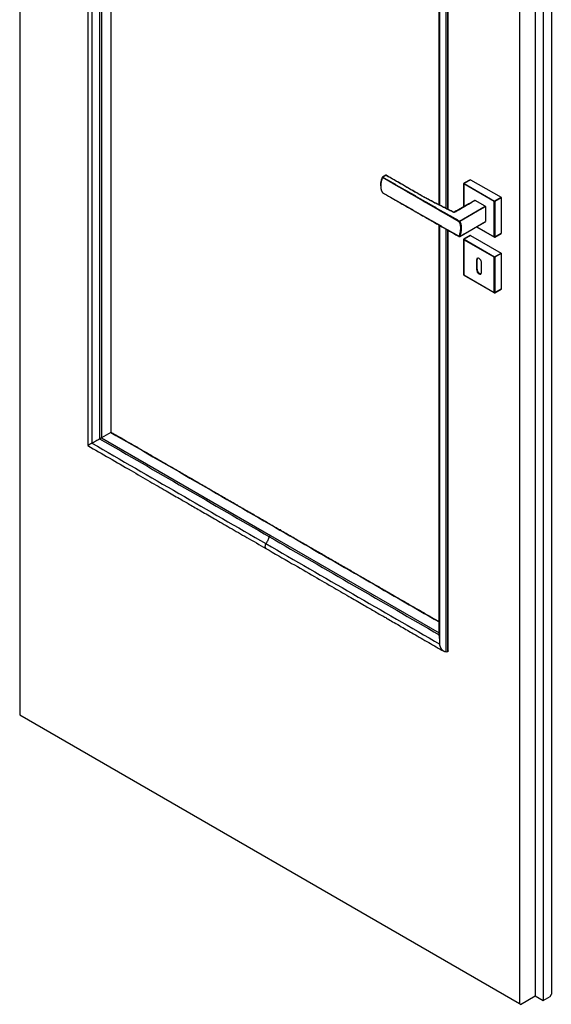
# Model space of a CAD drawing. Header units: millimetres. Extents: x -10980 to 5840, y 5 to 4205.
# Tile 31 of 32: x 4554 to 5169, y 1687 to 2826. Entities that reach past the tile are written whole.
import ezdxf

# ---------------------------------------------------------------- set-up
doc = ezdxf.new("R2010")
doc.units = ezdxf.units.MM
doc.layers.add('152', color=250, linetype='Continuous')

msp = doc.modelspace()

# ---------------------------------------------------------------- linework, layer by layer
at = {"layer": '152', "linetype": 'Continuous', "lineweight": -3}
for p, q in [((4553.9, 3666.7), (4553.9, 2021.4)), ((4648.5, 3504.7), (4648.5, 2342.2)), ((5169.3, 3354.1), (5169.3, 1698.2)), ((5150.7, 3343.3), (5150.7, 1696.4)), ((5159.9, 3348.6), (5159.9, 1691.1)), ((5132.3, 3332.7), (5132.3, 1687.5)), ((5049.4, 2606.6), (5049.4, 3284.8)), ((4977.7, 2646), (4973.8, 2643.7)), ((4973.9, 2643.6), (5062.5, 2592.4)), ((4978, 2645.9), (4974.1, 2643.7)), ((5067.8, 2636), (5067.8, 2609.1)), ((5067.9, 2635.8), (5067.9, 2609.2)), ((5103.3, 2615.4), (5067.9, 2635.8)), ((5075.5, 2640.7), (5068, 2636.5)), ((5068, 2636.2), (5103.4, 2615.8)), ((5075.7, 2640.7), (5068.3, 2636.4)), ((5068.3, 2636.4), (5103.6, 2616)), ((5075.7, 2640.7), (5111.1, 2620.3)), ((4973.7, 2625.9), (4973.8, 2625.8)), ((4973.8, 2625.8), (4973.8, 2625.7)), ((5103.6, 2616), (5111.1, 2620.3)), ((5073.7, 2612.6), (5057.3, 2603.2)), ((5062.9, 2592.9), (5092.7, 2610.1)), ((5063.1, 2592.6), (5092.9, 2609.8)), ((5093, 2609.5), (5063.2, 2592.3)), ((5092.7, 2610.1), (5081.2, 2616.7)), ((5093, 2609.5), (5093, 2592.3)), ((5103.3, 2574.6), (5103.3, 2615.4)), ((5103.6, 2574.5), (5103.6, 2615.3)), ((5111.3, 2620), (5103.9, 2615.8)), ((5111.4, 2619.7), (5104, 2615.4)), ((5104, 2615.4), (5104, 2574.6)), ((5111.4, 2619.7), (5111.4, 2578.9)), ((5055.8, 2603.4), (5056, 2603.4)), ((5057.1, 2603.1), (5057.3, 2603.2)), ((5063.1, 2574.9), (5092.9, 2592.1)), ((5063.2, 2575.1), (5093, 2592.3)), ((5082.8, 2586.3), (5103.4, 2574.4)), ((5082.9, 2586.3), (5103.3, 2574.6)), ((5049.4, 2094.9), (5049.4, 2582.5)), ((5062.6, 2574.9), (5062.6, 2574.9)), ((5075.5, 2576.2), (5068, 2572)), ((5075.7, 2576.2), (5068.3, 2571.9)), ((5075.7, 2576.2), (5111.1, 2555.8)), ((5103.9, 2574.4), (5111.3, 2578.6)), ((5104, 2574.6), (5111.4, 2578.9)), ((5067.8, 2571.5), (5067.8, 2530.7)), ((5067.9, 2571.3), (5067.9, 2530.5)), ((5103.3, 2550.9), (5067.9, 2571.3)), ((5068, 2571.7), (5103.4, 2551.3)), ((5068.3, 2571.9), (5103.6, 2551.5)), ((5103.6, 2551.5), (5111.1, 2555.8)), ((5103.9, 2551.3), (5111.3, 2555.5)), ((5111.4, 2555.2), (5104, 2550.9)), ((5111.4, 2555.2), (5111.4, 2514.4)), ((5082.8, 2548.1), (5083.5, 2548.5)), ((5082.8, 2548.1), (5082.8, 2536.6)), ((5083.5, 2537), (5083.5, 2548.5)), ((5088.4, 2533.4), (5088.4, 2544.8)), ((5103.3, 2510.1), (5103.3, 2550.9)), ((5103.6, 2550.8), (5103.6, 2510)), ((5104, 2550.9), (5104, 2510.1)), ((5067.9, 2530.5), (5103.3, 2510.1)), ((5068, 2530.3), (5103.4, 2509.9)), ((5082.8, 2536.6), (5083.5, 2537)), ((5103.9, 2509.9), (5111.3, 2514.1)), ((5104, 2510.1), (5111.4, 2514.4)), ((4659.2, 2348.4), (4648.5, 2342.2)), ((4648.5, 2342.2), (4844.2, 2229.2)), ((4844.2, 2229.2), (5039.3, 2116.6)), ((5047.6, 2094.5), (5049.4, 2094.9)), ((4553.9, 2021.4), (5132.3, 1687.5)), ((5167.9, 1695.8), (5169.3, 1698.2)), ((5132.3, 1687.5), (5133.7, 1686.6)), ((5133.7, 1686.6), (5150.7, 1696.4)), ((5150.7, 1696.4), (5159.9, 1691.1)), ((5159.9, 1691.1), (5167.9, 1695.8))]:
    msp.add_line(p, q, dxfattribs=at)
for centre, start, end in [((4974.1, 2643.3), 120, 159.0156), ((4978, 2645.5), 59.9959, 120), ((5068.3, 2636), 120, 180), ((4974.1, 2626.1), 214.546, 240.0628), ((5062.9, 2575.3), 240.1766, 300), ((5068.3, 2571.5), 120, 180), ((5103.6, 2574.8), 240, 300), ((5068.3, 2530.7), 180, 240), ((5103.6, 2510.3), 240, 300)]:
    msp.add_arc(centre, 0.5, start, end, dxfattribs=at)
for centre, major_axis, ratio, start_param, end_param in [((4974.1, 2643.3), (0.467, -0.179), 0.216363, 3.141546, 4.080748), ((4974.1, 2643.3), (0.25, -0.433), 0.57735, 2.356194, 3.141609), ((4974.1, 2643.3), (-0.25, -0.433), 0.576619, 3.926358, 4.97995), ((4978, 2645.5), (0.25, -0.433), 0.57735, 2.356194, 3.141609), ((4978, 2645.5), (-0.25, -0.433), 0.577398, 3.141612, 3.927032), ((5068.3, 2636), (0.5, 0), 0.57735, 3.141577, 3.926991), ((5068.3, 2636), (-0.25, -0.433), 0.57735, 3.926991, 5.497787), ((5068.3, 2636), (0.25, -0.433), 0.57735, 2.356194, 3.141609), ((5075.7, 2640.3), (-0.25, 0.433), 0.57735, 5.497787, 6.283201), ((5111.1, 2619.9), (-0.25, 0.433), 0.57735, 3.926991, 5.497787), ((5092.7, 2609.7), (-0.25, 0.433), 0.57735, 3.926991, 5.497787), ((5103.6, 2615.6), (-0.25, -0.433), 0.57735, 3.926991, 5.497787), ((5103.6, 2615.6), (0.5, 0), 0.57735, 3.926991, 5.497787), ((5103.6, 2615.6), (0.25, -0.433), 0.57735, 0.785398, 2.356194), ((5055.8, 2602.9), (-0.226, -0.446), 0.538613, 3.124263, 3.896524), ((5057.4, 2602.7), (0.249, -0.434), 0.575825, 2.35751, 2.894146), ((5062.9, 2592.5), (0.249, 0.434), 0.575288, 0.783622, 2.846201), ((5062.9, 2592.5), (0.422, 0.268), 0.781554, 3.533225, 5.100879), ((5049.4, 2575.7), (-10.8, -18.8), 0.57735, 1.864998, 2.863289), ((5062.9, 2592.5), (0.25, -0.433), 0.57735, 0.785398, 2.356194), ((5092.7, 2592.6), (-0.25, 0.433), 0.57735, 3.141577, 3.926991), ((5062.9, 2575.3), (0.249, 0.434), 0.575288, 1.862636, 3.080752), ((5062.9, 2575.3), (0.47, -0.172), 0.236304, 4.079288, 5.646942), ((5062.9, 2575.3), (-0.25, 0.433), 0.57735, 3.141577, 3.926991), ((5075.7, 2575.8), (-0.25, 0.433), 0.57735, 5.497787, 6.283201), ((5103.6, 2574.8), (-0.25, -0.433), 0.57735, 5.497787, 6.283201), ((5103.6, 2574.8), (0.5, 0), 0.57735, 3.926991, 5.497787), ((5103.6, 2574.8), (0.25, -0.433), 0.57735, 6.283169, 7.068583), ((5111.1, 2579.1), (-0.25, 0.433), 0.57735, 3.141577, 3.926991), ((5068.3, 2571.5), (-0.5, 0), 0.57735, 6.283169, 7.068583), ((5068.3, 2571.5), (-0.25, -0.433), 0.57735, 3.926991, 5.497787), ((5068.3, 2571.5), (-0.25, 0.433), 0.57735, 5.497787, 6.283201), ((5111.1, 2555.4), (-0.25, 0.433), 0.57735, 3.926991, 5.497787), ((5085.6, 2546.4), (2, -3.46), 0.57735, 0.785398, 3.926991), ((5086.3, 2546.8), (-2, 3.46), 0.57735, 0.177696, 0.785398), ((5103.6, 2551.1), (-0.25, -0.433), 0.57735, 3.926991, 5.497787), ((5103.6, 2551.1), (-0.5, 0), 0.57735, 0.785398, 2.356194), ((5103.6, 2551.1), (0.25, -0.433), 0.57735, 0.785398, 2.356194), ((5068.3, 2530.7), (-0.5, 0), 0.57735, 6.283169, 7.068583), ((5068.3, 2530.7), (-0.25, -0.433), 0.57735, 5.497787, 6.283201), ((5085.6, 2535), (2, -3.46), 0.57735, 3.926991, 7.068583), ((5086.3, 2535.4), (-2, 3.46), 0.57735, 0.785398, 2.963846), ((5103.6, 2510.3), (-0.5, 0), 0.57735, 0.785398, 2.356194), ((5103.6, 2510.3), (-0.25, -0.433), 0.57735, 5.497787, 6.283201), ((5103.6, 2510.3), (0.25, -0.433), 0.57735, 6.283169, 7.068583), ((5111.1, 2514.6), (-0.25, 0.433), 0.57735, 3.141577, 3.926991)]:
    msp.add_ellipse(centre, major_axis=major_axis, ratio=ratio, start_param=start_param, end_param=end_param, dxfattribs=at)
for points, knots in [([(4632.7, 3520.4), (4632.7, 3501.1), (4632.7, 3461.5), (4632.7, 3402.9), (4632.7, 3345.6), (4632.7, 3292.1), (4632.7, 3242.5), (4632.7, 3196.6), (4632.7, 3157.2), (4632.7, 3123.7), (4632.7, 3095.6), (4632.7, 3069.9), (4632.7, 3046.6), (4632.7, 3025.3), (4632.7, 3004.6), (4632.7, 2980.7), (4632.7, 2951.8), (4632.7, 2917.3), (4632.7, 2879), (4632.7, 2836.8), (4632.7, 2790.9), (4632.7, 2741.1), (4632.7, 2689.2), (4632.7, 2635.3), (4632.7, 2579.6), (4632.7, 2520.7), (4632.7, 2458.6), (4632.7, 2395.7), (4632.7, 2353.5), (4632.7, 2333.1)], [0, 0, 0, 0, 0.048588, 0.100018, 0.148248, 0.19328, 0.235114, 0.273748, 0.309184, 0.334782, 0.358406, 0.380055, 0.399729, 0.417429, 0.433844, 0.451912, 0.477775, 0.506849, 0.539136, 0.574635, 0.613345, 0.655268, 0.700402, 0.744597, 0.791491, 0.841083, 0.893375, 0.948365, 1, 1, 1, 1]), ([(4659.6, 2348.6), (4659.6, 2349), (4659.6, 2349.4), (4659.6, 2351.6), (4659.6, 2353.3), (4659.6, 2358.5), (4659.6, 2362), (4659.6, 2367.2), (4659.6, 2369), (4659.6, 2374.2), (4659.6, 2377.7), (4659.6, 2384.7), (4659.6, 2388.1), (4659.6, 2395.1), (4659.6, 2398.6), (4659.6, 2403.8), (4659.6, 2405.6), (4659.6, 2410.8), (4659.6, 2414.3), (4659.6, 2421.2), (4659.6, 2424.7), (4659.6, 2431.7), (4659.6, 2435.2), (4659.6, 2440.4), (4659.6, 2442.1), (4659.6, 2447.4), (4659.6, 2450.8), (4659.6, 2457.8), (4659.6, 2461.3), (4659.6, 2468.3), (4659.6, 2471.7), (4659.6, 2477), (4659.6, 2478.7), (4659.6, 2483.9), (4659.6, 2487.4), (4659.6, 2494.4), (4659.6, 2497.9), (4659.6, 2504.8), (4659.6, 2508.3), (4659.6, 2513.6), (4659.6, 2515.3), (4659.6, 2520.5), (4659.6, 2524), (4659.6, 2531), (4659.6, 2534.5), (4659.6, 2541.4), (4659.6, 2544.9), (4659.6, 2550.1), (4659.6, 2551.9), (4659.6, 2557.1), (4659.6, 2560.6), (4659.6, 2567.6), (4659.6, 2571), (4659.6, 2576.3), (4659.6, 2578), (4659.6, 2583.2), (4659.6, 2586.7), (4659.6, 2593.7), (4659.6, 2597.2), (4659.6, 2604.1), (4659.6, 2607.6), (4659.6, 2612.8), (4659.6, 2614.6), (4659.6, 2619.8), (4659.6, 2623.3), (4659.6, 2630.3), (4659.6, 2633.7), (4659.6, 2640.7), (4659.6, 2644.2), (4659.6, 2649.4), (4659.6, 2651.2), (4659.6, 2656.4), (4659.6, 2659.9), (4659.6, 2666.8), (4659.6, 2670.3), (4659.6, 2677.3), (4659.6, 2680.8), (4659.6, 2686), (4659.6, 2687.7), (4659.6, 2693), (4659.6, 2696.4), (4659.6, 2703.4), (4659.6, 2706.9), (4659.6, 2713.9), (4659.6, 2717.4), (4659.6, 2722.6), (4659.6, 2724.3), (4659.6, 2729.5), (4659.6, 2733), (4659.6, 2740), (4659.6, 2743.5), (4659.6, 2750.4), (4659.6, 2753.9), (4659.6, 2759.2), (4659.6, 2760.9), (4659.6, 2766.1), (4659.6, 2769.6), (4659.6, 2776.6), (4659.6, 2780.1), (4659.6, 2787), (4659.6, 2790.5), (4659.6, 2795.7), (4659.6, 2797.5), (4659.6, 2802.7), (4659.6, 2806.2), (4659.6, 2813.2), (4659.6, 2816.6), (4659.6, 2821.9), (4659.6, 2823.6), (4659.6, 2828.8), (4659.6, 2832.3), (4659.6, 2839.3), (4659.6, 2842.8), (4659.6, 2849.7), (4659.6, 2853.2), (4659.6, 2858.4), (4659.6, 2860.2), (4659.6, 2865.4), (4659.6, 2868.9), (4659.6, 2875.9), (4659.6, 2879.3), (4659.6, 2886.3), (4659.6, 2889.8), (4659.6, 2895), (4659.6, 2896.8), (4659.6, 2902), (4659.6, 2905.5), (4659.6, 2912.4), (4659.6, 2915.9), (4659.6, 2922.9), (4659.6, 2926.4), (4659.6, 2931.6), (4659.6, 2933.3), (4659.6, 2938.6), (4659.6, 2942.1), (4659.6, 2949), (4659.6, 2952.5), (4659.6, 2959.5), (4659.6, 2963), (4659.6, 2968.2), (4659.6, 2969.9), (4659.6, 2975.1), (4659.6, 2978.6), (4659.6, 2985.6), (4659.6, 2989.1), (4659.6, 2996), (4659.6, 2999.5), (4659.6, 3004.8), (4659.6, 3006.5), (4659.6, 3011.7), (4659.6, 3015.2), (4659.6, 3022.2), (4659.6, 3025.7), (4659.6, 3032.6), (4659.6, 3036.1), (4659.6, 3041.3), (4659.6, 3043.1), (4659.6, 3048.3), (4659.6, 3051.8), (4659.6, 3058.8), (4659.6, 3062.2), (4659.6, 3067.5), (4659.6, 3069.2), (4659.6, 3074.4), (4659.6, 3077.9), (4659.6, 3084.9), (4659.6, 3088.4), (4659.6, 3095.3), (4659.6, 3098.8), (4659.6, 3104), (4659.6, 3105.8), (4659.6, 3111), (4659.6, 3114.5), (4659.6, 3121.5), (4659.6, 3124.9), (4659.6, 3131.9), (4659.6, 3135.4), (4659.6, 3140.6), (4659.6, 3142.4), (4659.6, 3147.6), (4659.6, 3151.1), (4659.6, 3158), (4659.6, 3161.5), (4659.6, 3168.5), (4659.6, 3172), (4659.6, 3177.2), (4659.6, 3178.9), (4659.6, 3184.2), (4659.6, 3187.7), (4659.6, 3194.6), (4659.6, 3198.1), (4659.6, 3205.1), (4659.6, 3208.6), (4659.6, 3213.8), (4659.6, 3215.5), (4659.6, 3220.7), (4659.6, 3224.2), (4659.6, 3231.2), (4659.6, 3234.7), (4659.6, 3241.7), (4659.6, 3245.1), (4659.6, 3250.4), (4659.6, 3252.1), (4659.6, 3257.3), (4659.6, 3260.8), (4659.6, 3267.8), (4659.6, 3271.3), (4659.6, 3276.5), (4659.6, 3278.2), (4659.6, 3283.5), (4659.6, 3286.9), (4659.6, 3293.9), (4659.6, 3297.4), (4659.6, 3304.4), (4659.6, 3307.8), (4659.6, 3313.1), (4659.6, 3314.8), (4659.6, 3320), (4659.6, 3323.5), (4659.6, 3330.5), (4659.6, 3334), (4659.6, 3340.9), (4659.6, 3344.4), (4659.6, 3349.6), (4659.6, 3351.4), (4659.6, 3356.6), (4659.6, 3360.1), (4659.6, 3367.1), (4659.6, 3370.5), (4659.6, 3377.5), (4659.6, 3381), (4659.6, 3386.2), (4659.6, 3388), (4659.6, 3393.2), (4659.6, 3396.7), (4659.6, 3403.6), (4659.6, 3407.1), (4659.6, 3414.1), (4659.6, 3417.6), (4659.6, 3422.8), (4659.6, 3424.5), (4659.6, 3429.8), (4659.6, 3433.3), (4659.6, 3440.2), (4659.6, 3443.7), (4659.6, 3450.7), (4659.6, 3454.2), (4659.6, 3459.4), (4659.6, 3461.1), (4659.6, 3466.4), (4659.6, 3469.8), (4659.6, 3476.8), (4659.6, 3480.3), (4659.6, 3487.3), (4659.6, 3490.7), (4659.6, 3495.6), (4659.6, 3496.9), (4659.6, 3498.3)], [0, 0, 0, 0, 0.001033, 0.001033, 0.005579, 0.005579, 0.01467, 0.01467, 0.019215, 0.019215, 0.028306, 0.028306, 0.037397, 0.037397, 0.046488, 0.046488, 0.051033, 0.051033, 0.060124, 0.060124, 0.069215, 0.069215, 0.078306, 0.078306, 0.082852, 0.082852, 0.091942, 0.091942, 0.101033, 0.101033, 0.110124, 0.110124, 0.11467, 0.11467, 0.123761, 0.123761, 0.132851, 0.132851, 0.141942, 0.141942, 0.146488, 0.146488, 0.155579, 0.155579, 0.16467, 0.16467, 0.173761, 0.173761, 0.178306, 0.178306, 0.187397, 0.187397, 0.196488, 0.196488, 0.201033, 0.201033, 0.210124, 0.210124, 0.219215, 0.219215, 0.228306, 0.228306, 0.232851, 0.232851, 0.241942, 0.241942, 0.251033, 0.251033, 0.260124, 0.260124, 0.26467, 0.26467, 0.27376, 0.27376, 0.282851, 0.282851, 0.291942, 0.291942, 0.296488, 0.296488, 0.305579, 0.305579, 0.314669, 0.314669, 0.32376, 0.32376, 0.328306, 0.328306, 0.337397, 0.337397, 0.346488, 0.346488, 0.355578, 0.355578, 0.360124, 0.360124, 0.369215, 0.369215, 0.378306, 0.378306, 0.387397, 0.387397, 0.391942, 0.391942, 0.401033, 0.401033, 0.410124, 0.410124, 0.414669, 0.414669, 0.42376, 0.42376, 0.432851, 0.432851, 0.441942, 0.441942, 0.446487, 0.446487, 0.455578, 0.455578, 0.464669, 0.464669, 0.47376, 0.47376, 0.478306, 0.478306, 0.487397, 0.487397, 0.496487, 0.496487, 0.505578, 0.505578, 0.510124, 0.510124, 0.519215, 0.519215, 0.528306, 0.528306, 0.537396, 0.537396, 0.541942, 0.541942, 0.551033, 0.551033, 0.560124, 0.560124, 0.569215, 0.569215, 0.57376, 0.57376, 0.582851, 0.582851, 0.591942, 0.591942, 0.601033, 0.601033, 0.605578, 0.605578, 0.614669, 0.614669, 0.62376, 0.62376, 0.628305, 0.628305, 0.637396, 0.637396, 0.646487, 0.646487, 0.655578, 0.655578, 0.660124, 0.660124, 0.669215, 0.669215, 0.678305, 0.678305, 0.687396, 0.687396, 0.691942, 0.691942, 0.701033, 0.701033, 0.710124, 0.710124, 0.719214, 0.719214, 0.72376, 0.72376, 0.732851, 0.732851, 0.741942, 0.741942, 0.751033, 0.751033, 0.755578, 0.755578, 0.764669, 0.764669, 0.77376, 0.77376, 0.782851, 0.782851, 0.787396, 0.787396, 0.796487, 0.796487, 0.805578, 0.805578, 0.810123, 0.810123, 0.819214, 0.819214, 0.828305, 0.828305, 0.837396, 0.837396, 0.841942, 0.841942, 0.851033, 0.851033, 0.860123, 0.860123, 0.869214, 0.869214, 0.87376, 0.87376, 0.882851, 0.882851, 0.891942, 0.891942, 0.901032, 0.901032, 0.905578, 0.905578, 0.914669, 0.914669, 0.92376, 0.92376, 0.932851, 0.932851, 0.937396, 0.937396, 0.946487, 0.946487, 0.955578, 0.955578, 0.964669, 0.964669, 0.969214, 0.969214, 0.978305, 0.978305, 0.987396, 0.987396, 0.996487, 0.996487, 1, 1, 1, 1]), ([(5049.9, 2606.3), (5049.9, 2633.6), (5049.9, 2770.6), (5049.9, 2955.8), (5049.9, 3135), (5049.9, 3206.9), (5049.9, 3232.8), (5049.9, 3239.6), (5049.9, 3246.3), (5049.9, 3253.9), (5049.9, 3263.8), (5049.9, 3274.5), (5049.9, 3282), (5049.9, 3285.1)], [0, 0, 0, 0, 0.1204, 0.60533, 0.818699, 0.912582, 0.9231, 0.933167, 0.9426, 0.952462, 0.966874, 0.986251, 1, 1, 1, 1]), ([(5039.3, 3279), (5039.3, 3276.1), (5039.3, 3271.2), (5039.3, 3264.8), (5039.3, 3259.8), (5039.3, 3255.3), (5039.3, 3250.8), (5039.3, 3246.3), (5039.3, 3235), (5039.3, 3210.4), (5039.3, 3160.8), (5039.3, 3072.3), (5039.3, 2914.2), (5039.3, 2753.7), (5039.3, 2640.5), (5039.3, 2611.7)], [0, 0, 0, 0, 0.012932, 0.022239, 0.028808, 0.035437, 0.042212, 0.048995, 0.055777, 0.09308, 0.159693, 0.278644, 0.491057, 0.870366, 1, 1, 1, 1]), ([(4971.8, 2633.5), (4971.8, 2633.6), (4971.8, 2633.7), (4971.8, 2634.2), (4971.8, 2634.5), (4971.8, 2635.3), (4971.9, 2636.1), (4972.1, 2637.3), (4972.2, 2638.1), (4972.4, 2638.9), (4972.5, 2639.3), (4972.6, 2639.8), (4972.6, 2639.9), (4972.7, 2640.1), (4972.7, 2640.5), (4972.8, 2640.8), (4973, 2641.4), (4973.3, 2642.2), (4973.6, 2643.1), (4973.7, 2643.5)], [0, 0, 0, 0, 0.035506, 0.035506, 0.156068, 0.156068, 0.27663, 0.397191, 0.517753, 0.517753, 0.638315, 0.638315, 0.668455, 0.668455, 0.698596, 0.758877, 0.758877, 0.879438, 1, 1, 1, 1]), ([(4973.8, 2643.3), (4973.6, 2642.9), (4973.3, 2642), (4973.1, 2641.2), (4972.9, 2640.5), (4972.8, 2640.2), (4972.7, 2639.9), (4972.6, 2639.7), (4972.6, 2639.6), (4972.5, 2639), (4972.4, 2638.6), (4972.2, 2637.8), (4972.1, 2637), (4971.9, 2635.7), (4971.8, 2634.9), (4971.8, 2634.2), (4971.8, 2633.8), (4971.8, 2633), (4971.8, 2632.6), (4971.8, 2631.9), (4971.9, 2631.2), (4972.1, 2630.1), (4972.2, 2629.5), (4972.4, 2628.8), (4972.5, 2628.5), (4972.6, 2628.1), (4972.6, 2628.1), (4972.7, 2627.9), (4972.8, 2627.7), (4972.9, 2627.4), (4973, 2627.2), (4973.1, 2627.1), (4973.1, 2627), (4973.2, 2626.8), (4973.3, 2626.6), (4973.5, 2626.3), (4973.6, 2626), (4973.8, 2625.8)], [0, 0, 0, 0, 0.0625, 0.125, 0.125, 0.15625, 0.171875, 0.171875, 0.1875, 0.1875, 0.25, 0.25, 0.3125, 0.375, 0.4375, 0.4375, 0.5, 0.5, 0.5625, 0.5625, 0.625, 0.6875, 0.75, 0.75, 0.8125, 0.8125, 0.828125, 0.828125, 0.84375, 0.875, 0.890625, 0.890625, 0.90625, 0.90625, 0.9375, 0.9375, 1, 1, 1, 1]), ([(5062.6, 2592.1), (5058.9, 2594.2), (5055.2, 2596.4), (5049.6, 2599.5), (5047.7, 2600.6), (5044, 2602.7), (5042.2, 2603.8), (5038.5, 2605.9), (5036.6, 2607), (5032.9, 2609.1), (5031, 2610.2), (5027.3, 2612.3), (5025.5, 2613.4), (5022.7, 2615), (5021.8, 2615.5), (5019.9, 2616.6), (5019, 2617.1), (5017.2, 2618.2), (5016.2, 2618.7), (5014.4, 2619.8), (5013.5, 2620.3), (5010.7, 2621.9), (5008.9, 2623), (5005.2, 2625.1), (5003.3, 2626.2), (4999.6, 2628.3), (4997.8, 2629.4), (4994.1, 2631.6), (4992.2, 2632.6), (4988.5, 2634.8), (4986.7, 2635.8), (4981.2, 2639), (4977.5, 2641.2), (4973.8, 2643.3)], [0, 0, 0, 0, 0.125, 0.125, 0.1875, 0.1875, 0.25, 0.25, 0.3125, 0.3125, 0.375, 0.375, 0.4375, 0.4375, 0.46875, 0.46875, 0.5, 0.5, 0.53125, 0.53125, 0.5625, 0.5625, 0.625, 0.625, 0.6875, 0.6875, 0.75, 0.75, 0.8125, 0.8125, 0.875, 0.875, 1, 1, 1, 1]), ([(4974.1, 2643.7), (4977.8, 2641.6), (4981.5, 2639.5), (4988.9, 2635.2), (4992.6, 2633.1), (4998.1, 2629.9), (5000, 2628.9), (5003.7, 2626.7), (5007.4, 2624.6), (5011.1, 2622.5), (5013.8, 2620.9), (5014.8, 2620.4), (5016.6, 2619.3), (5017.5, 2618.8), (5019.4, 2617.7), (5020.3, 2617.2), (5022.1, 2616.2), (5023.1, 2615.6), (5025.8, 2614), (5027.7, 2613), (5031.4, 2610.9), (5033.2, 2609.8), (5036.9, 2607.7), (5038.8, 2606.6), (5042.5, 2604.5), (5044.4, 2603.5), (5048.1, 2601.4), (5049.9, 2600.3), (5055.5, 2597.1), (5059.2, 2595), (5062.9, 2592.9)], [0, 0, 0, 0, 0.125, 0.125, 0.25, 0.25, 0.3125, 0.3125, 0.375, 0.4375, 0.4375, 0.46875, 0.46875, 0.5, 0.5, 0.53125, 0.53125, 0.5625, 0.5625, 0.625, 0.625, 0.6875, 0.6875, 0.75, 0.75, 0.8125, 0.8125, 0.875, 0.875, 1, 1, 1, 1]), ([(5055.8, 2603.3), (5054.1, 2604.2), (5052.4, 2605), (5049, 2606.7), (5047.3, 2607.6), (5043.9, 2609.3), (5042.2, 2610.1), (5038.9, 2611.8), (5037.2, 2612.6), (5033.8, 2614.3), (5032.1, 2615.2), (5030.1, 2616.3), (5029.6, 2616.5), (5028.8, 2616.9), (5028.4, 2617.1), (5027.2, 2617.8), (5026.3, 2618.2), (5025.3, 2618.7), (5025.1, 2618.9), (5024.7, 2619.1), (5024.1, 2619.4), (5023.2, 2619.8), (5022.6, 2620.2), (5022.2, 2620.4), (5022, 2620.5), (5021.4, 2620.8), (5021, 2621.1), (5020.2, 2621.5), (5019.9, 2621.8), (5019.3, 2622.1), (5019.1, 2622.2), (5018.7, 2622.4), (5018.1, 2622.8), (5017.5, 2623.1), (5016.7, 2623.6), (5016.3, 2623.8), (5012.7, 2625.9), (5009.6, 2627.7), (5004.8, 2630.4), (5003.3, 2631.3), (5000.1, 2633.2), (4992.2, 2637.7), (4984.3, 2642.3), (4978, 2645.9)], [0, 0, 0, 0, 0.0625, 0.0625, 0.125, 0.125, 0.1875, 0.1875, 0.25, 0.25, 0.3125, 0.3125, 0.328125, 0.328125, 0.34375, 0.34375, 0.375, 0.375, 0.382812, 0.382812, 0.390625, 0.40625, 0.414062, 0.414062, 0.421875, 0.421875, 0.4375, 0.4375, 0.453125, 0.453125, 0.460937, 0.460937, 0.46875, 0.484375, 0.484375, 0.5, 0.5, 0.625, 0.625, 0.6875, 0.6875, 0.75, 1, 1, 1, 1]), ([(4978.2, 2645.9), (4984.6, 2642.3), (4990.9, 2638.6), (4998.8, 2634.1), (5000.4, 2633.2), (5003.5, 2631.3), (5005.1, 2630.4), (5009.8, 2627.7), (5013, 2625.9), (5016.6, 2623.8), (5017, 2623.6), (5017.8, 2623.1), (5018.3, 2622.8), (5018.9, 2622.5), (5019.3, 2622.2), (5019.5, 2622.1), (5020.1, 2621.8), (5020.5, 2621.5), (5021.3, 2621.1), (5021.7, 2620.9), (5022.3, 2620.5), (5022.5, 2620.4), (5022.9, 2620.2), (5023.5, 2619.8), (5024.3, 2619.4), (5024.9, 2619.1), (5025.4, 2618.9), (5025.6, 2618.8), (5026.6, 2618.2), (5027.4, 2617.8), (5028.7, 2617.1), (5029.1, 2616.9), (5029.9, 2616.5), (5032, 2615.4), (5034.1, 2614.3), (5037.5, 2612.6), (5039.2, 2611.8), (5042.5, 2610.1), (5044.2, 2609.2), (5047.6, 2607.5), (5049.3, 2606.6), (5052.7, 2604.9), (5054.4, 2604.1), (5056.1, 2603.2)], [0, 0, 0, 0, 0.25, 0.25, 0.3125, 0.3125, 0.375, 0.375, 0.5, 0.5, 0.515625, 0.515625, 0.53125, 0.539062, 0.539062, 0.546875, 0.546875, 0.5625, 0.5625, 0.578125, 0.578125, 0.585937, 0.585937, 0.59375, 0.609375, 0.617187, 0.617187, 0.625, 0.625, 0.65625, 0.65625, 0.671875, 0.671875, 0.6875, 0.75, 0.75, 0.8125, 0.8125, 0.875, 0.875, 0.9375, 0.9375, 1, 1, 1, 1]), ([(4983.1, 2620.4), (4983.7, 2620.1), (4984.3, 2619.8), (4986.7, 2618.4), (4988.5, 2617.3), (4992.2, 2615.2), (4994.1, 2614.2), (4997.8, 2612.1), (4999.6, 2611), (5003.3, 2608.9), (5005.2, 2607.9), (5008.9, 2605.8), (5010.7, 2604.7), (5013.5, 2603.1), (5014.4, 2602.6), (5016.2, 2601.6), (5017.2, 2601), (5019, 2600), (5019.9, 2599.5), (5021.8, 2598.4), (5022.7, 2597.9), (5025.5, 2596.3), (5027.3, 2595.3), (5031, 2593.2), (5032.9, 2592.1), (5036.6, 2590), (5038.5, 2589), (5042.2, 2586.9), (5044, 2585.8), (5047.7, 2583.8), (5049.6, 2582.7), (5055.2, 2579.6), (5058.9, 2577.5), (5062.6, 2575.4)], [0, 0, 0, 0, 0.022398, 0.022398, 0.092226, 0.092226, 0.162055, 0.162055, 0.231884, 0.231884, 0.301713, 0.301713, 0.371541, 0.371541, 0.406456, 0.406456, 0.44137, 0.44137, 0.476284, 0.476284, 0.511199, 0.511199, 0.581028, 0.581028, 0.650856, 0.650856, 0.720685, 0.720685, 0.790514, 0.790514, 0.860343, 0.860343, 1, 1, 1, 1]), ([(5074.5, 2613.1), (5074, 2612.8), (5073, 2612.2), (5070.6, 2610.7), (5066.8, 2608.5), (5061.8, 2605.9), (5058.3, 2604), (5056.5, 2603.1)], [0, 0, 0, 0, 0.067006, 0.148832, 0.368828, 0.673734, 1, 1, 1, 1]), ([(5081.2, 2616.7), (5077.2, 2614.5), (5073.3, 2612.2), (5065.4, 2607.7), (5061.4, 2605.4), (5057.4, 2603.1)], [0, 0, 0, 0, 0.5, 0.5, 1, 1, 1, 1]), ([(5068.4, 2609.6), (5068.6, 2609.7), (5068.8, 2609.8), (5071.9, 2611.6), (5074.6, 2613.2), (5077.4, 2614.8)], [0, 0, 0, 0, 0.078611, 0.078611, 1, 1, 1, 1]), ([(5080.9, 2616.8), (5081, 2616.8), (5081, 2616.8), (5081, 2616.8), (5081, 2616.8), (5081, 2616.8), (5081, 2616.8), (5081.1, 2616.8), (5081.1, 2616.8), (5081.1, 2616.8), (5081.1, 2616.8), (5081.2, 2616.8), (5081.2, 2616.7)], [0, 0, 0, 0, 0.123287, 0.123287, 0.269406, 0.269406, 0.415525, 0.561644, 0.561644, 0.707762, 0.707762, 1, 1, 1, 1]), ([(5057.4, 2603.1), (5057.4, 2603.1), (5057.4, 2603.1), (5057.3, 2603.1), (5057.3, 2603.1), (5057.3, 2603.1), (5057.3, 2603), (5057.2, 2603), (5057.2, 2603), (5057.1, 2603), (5057.1, 2603), (5057, 2603), (5057, 2603), (5057, 2603), (5056.9, 2603), (5056.9, 2603), (5056.8, 2603), (5056.8, 2603), (5056.7, 2603), (5056.7, 2603), (5056.7, 2603), (5056.6, 2603), (5056.6, 2603.1), (5056.5, 2603.1), (5056.4, 2603.1), (5056.3, 2603.1), (5056.3, 2603.1), (5056.2, 2603.2), (5056.2, 2603.2), (5056.1, 2603.2), (5056, 2603.2), (5055.9, 2603.3), (5055.8, 2603.3), (5055.8, 2603.3)], [0, 0, 0, 0, 0.0625, 0.0625, 0.09375, 0.09375, 0.125, 0.125, 0.1875, 0.1875, 0.21875, 0.21875, 0.25, 0.25, 0.3125, 0.3125, 0.375, 0.375, 0.40625, 0.40625, 0.4375, 0.4375, 0.5, 0.5, 0.625, 0.625, 0.6875, 0.6875, 0.75, 0.75, 0.875, 0.875, 1, 1, 1, 1]), ([(5057.1, 2603.1), (5057.1, 2603.1), (5057, 2603.1), (5056.9, 2603.1), (5056.8, 2603.1), (5056.4, 2603.2), (5056.2, 2603.3), (5056, 2603.4), (5056, 2603.4)], [0, 0, 0, 0, 0.004783, 0.084211, 0.221651, 0.470243, 0.88941, 1, 1, 1, 1]), ([(5056.6, 2603.1), (5056.7, 2603.1), (5056.7, 2603.1), (5056.9, 2603.1), (5056.9, 2603.1), (5057.1, 2603.1), (5057.2, 2603.2), (5057.3, 2603.2)], [0, 0, 0, 0, 0.255682, 0.255682, 0.627841, 0.627841, 1, 1, 1, 1]), ([(5039.3, 2588.2), (5039.3, 2517.5), (5039.3, 2399.5), (5039.3, 2260.8), (5039.3, 2183.6), (5039.3, 2151.9), (5039.3, 2139.5), (5039.3, 2133.5), (5039.3, 2125.4), (5039.3, 2119), (5039.3, 2115.1)], [0, 0, 0, 0, 0.448437, 0.748038, 0.879862, 0.937865, 0.948717, 0.958987, 0.975441, 1, 1, 1, 1]), ([(5062.6, 2575.4), (5062.7, 2575.8), (5063, 2576.6), (5063.3, 2577.4), (5063.4, 2578), (5063.5, 2578.2), (5063.6, 2578.6), (5063.6, 2578.8), (5063.8, 2579.4), (5064, 2580.2), (5064.2, 2581.4), (5064.3, 2582.5), (5064.4, 2583.3), (5064.4, 2584), (5064.4, 2584.4), (5064.4, 2585.1), (5064.4, 2585.5), (5064.4, 2586.2), (5064.3, 2586.9), (5064.2, 2587.9), (5064, 2588.8), (5063.8, 2589.4), (5063.7, 2589.8), (5063.6, 2589.9), (5063.6, 2590), (5063.6, 2590.1), (5063.5, 2590.3), (5063.4, 2590.6), (5063.3, 2590.9), (5063.1, 2591.1), (5063.1, 2591.3), (5062.9, 2591.6), (5062.7, 2591.9), (5062.6, 2592.1)], [0, 0, 0, 0, 0.0625, 0.125, 0.125, 0.15625, 0.15625, 0.1875, 0.1875, 0.25, 0.3125, 0.375, 0.4375, 0.4375, 0.5, 0.5, 0.5625, 0.5625, 0.625, 0.6875, 0.75, 0.8125, 0.8125, 0.828125, 0.828125, 0.84375, 0.84375, 0.875, 0.90625, 0.90625, 0.9375, 0.9375, 1, 1, 1, 1]), ([(5063.2, 2592.3), (5063.4, 2592), (5063.7, 2591.5), (5063.9, 2591), (5064.1, 2590.6), (5064.2, 2590.4), (5064.2, 2590.2), (5064.3, 2590.1), (5064.3, 2590), (5064.4, 2589.6), (5064.6, 2588.9), (5064.8, 2588), (5065, 2587), (5065.1, 2586.2), (5065.1, 2585.5), (5065.1, 2585.2), (5065.1, 2584.4), (5065.1, 2584), (5065.1, 2583.3), (5065, 2582.5), (5064.8, 2581.3), (5064.6, 2580.1), (5064.5, 2579.3), (5064.3, 2578.7), (5064.3, 2578.5), (5064.2, 2578.1), (5064.1, 2577.9), (5063.9, 2577.2), (5063.7, 2576.4), (5063.4, 2575.6), (5063.2, 2575.1)], [0, 0, 0, 0, 0.0625, 0.125, 0.125, 0.15625, 0.15625, 0.171875, 0.171875, 0.1875, 0.25, 0.3125, 0.375, 0.4375, 0.4375, 0.5, 0.5, 0.5625, 0.5625, 0.625, 0.6875, 0.75, 0.8125, 0.8125, 0.84375, 0.84375, 0.875, 0.875, 0.9375, 1, 1, 1, 1]), ([(5049.9, 2095.7), (5049.9, 2098.7), (5049.9, 2105.6), (5049.9, 2115.3), (5049.9, 2124.8), (5049.9, 2138.6), (5049.9, 2164.8), (5049.9, 2215.4), (5049.9, 2305.9), (5049.9, 2432.1), (5049.9, 2531.3), (5049.9, 2582.2)], [0, 0, 0, 0, 0.018114, 0.042857, 0.060086, 0.076117, 0.128218, 0.221586, 0.388315, 0.686046, 1, 1, 1, 1]), ([(4659.2, 2348.4), (4659.3, 2348.5), (4659.4, 2348.5), (4659.4, 2348.5), (4659.4, 2348.5), (4659.4, 2348.5), (4659.5, 2348.5), (4659.5, 2348.6), (4659.5, 2348.6), (4659.5, 2348.6), (4659.5, 2348.6), (4659.5, 2348.6), (4659.5, 2348.6), (4659.6, 2348.6), (4659.6, 2348.6), (4659.6, 2348.6), (4659.6, 2348.6), (4659.6, 2348.6)], [0, 0, 0, 0, 0.25, 0.25, 0.3125, 0.3125, 0.375, 0.375, 0.5, 0.5, 0.5625, 0.5625, 0.625, 0.625, 0.75, 0.75, 1, 1, 1, 1]), ([(4659.6, 2348.6), (4660, 2348.4), (4660.3, 2348.2), (4662.2, 2347.1), (4663.7, 2346.3), (4668.2, 2343.7), (4671.2, 2341.9), (4677.3, 2338.4), (4680.3, 2336.7), (4686.3, 2333.2), (4689.3, 2331.5), (4695.4, 2328), (4698.4, 2326.2), (4704.4, 2322.8), (4707.4, 2321), (4713.5, 2317.5), (4716.5, 2315.8), (4722.5, 2312.3), (4725.5, 2310.6), (4731.6, 2307.1), (4734.6, 2305.3), (4739.1, 2302.7), (4740.6, 2301.9), (4745.1, 2299.2), (4748.2, 2297.5), (4754.2, 2294), (4757.2, 2292.3), (4761.7, 2289.7), (4763.2, 2288.8), (4766.3, 2287.1), (4767.8, 2286.2), (4770, 2284.9), (4770.8, 2284.4), (4773, 2283.1), (4774.6, 2282.3), (4777.6, 2280.5), (4779.1, 2279.7), (4781.3, 2278.3), (4782.1, 2277.9), (4784.4, 2276.6), (4785.9, 2275.7), (4788.9, 2274), (4790.4, 2273.1), (4793.4, 2271.4), (4794.9, 2270.5), (4797.2, 2269.2), (4797.9, 2268.8), (4800.2, 2267.5), (4801.7, 2266.6), (4804.7, 2264.8), (4806.2, 2264), (4809.2, 2262.2), (4810.8, 2261.4), (4813, 2260.1), (4813.8, 2259.6), (4816, 2258.3), (4817.5, 2257.4), (4820.6, 2255.7), (4822.1, 2254.8), (4825.1, 2253.1), (4826.6, 2252.2), (4828.9, 2250.9), (4829.6, 2250.5), (4831.9, 2249.2), (4833.4, 2248.3), (4836.4, 2246.6), (4837.9, 2245.7), (4840.2, 2244.4), (4840.9, 2243.9), (4843.2, 2242.6), (4844.7, 2241.8), (4847.8, 2240), (4849.3, 2239.1), (4852.4, 2237.3), (4854, 2236.4), (4855.6, 2235.5)], [0, 0, 0, 0, 0.005412, 0.005412, 0.028506, 0.028506, 0.074694, 0.074694, 0.120881, 0.120881, 0.167069, 0.167069, 0.213257, 0.213257, 0.259444, 0.259444, 0.305632, 0.305632, 0.35182, 0.35182, 0.398007, 0.398007, 0.421101, 0.421101, 0.467289, 0.467289, 0.513477, 0.513477, 0.53657, 0.53657, 0.559664, 0.559664, 0.571211, 0.571211, 0.594305, 0.594305, 0.617399, 0.617399, 0.628946, 0.628946, 0.65204, 0.65204, 0.675133, 0.675133, 0.698227, 0.698227, 0.709774, 0.709774, 0.732868, 0.732868, 0.755962, 0.755962, 0.779056, 0.779056, 0.790603, 0.790603, 0.813696, 0.813696, 0.83679, 0.83679, 0.859884, 0.859884, 0.871431, 0.871431, 0.894525, 0.894525, 0.917619, 0.917619, 0.929166, 0.929166, 0.952259, 0.952259, 0.97613, 0.97613, 1, 1, 1, 1]), ([(4637.5, 2335.9), (4637.4, 2335.8), (4637.4, 2335.8), (4637.3, 2335.8), (4637.2, 2335.7), (4637.1, 2335.6), (4636.8, 2335.5), (4636.6, 2335.4), (4636.3, 2335.2), (4636.2, 2335.1), (4635.8, 2334.9), (4635.7, 2334.8), (4635.5, 2334.7), (4635.5, 2334.7), (4635.4, 2334.7), (4635.3, 2334.6), (4635.2, 2334.5), (4635, 2334.4), (4634.9, 2334.3), (4634.6, 2334.2), (4634.4, 2334.1), (4634.1, 2333.9), (4634, 2333.9)], [0, 0, 0, 0, 0.03125, 0.03125, 0.0625, 0.125, 0.125, 0.25, 0.25, 0.375, 0.375, 0.5, 0.5, 0.53125, 0.53125, 0.5625, 0.625, 0.625, 0.75, 0.75, 0.875, 1, 1, 1, 1]), ([(4637.5, 2335.9), (4638.3, 2336.3), (4639, 2336.8), (4640, 2337.3), (4640.2, 2337.4), (4640.6, 2337.6), (4641.1, 2338), (4641.7, 2338.3), (4642.3, 2338.6), (4642.5, 2338.7), (4642.8, 2338.9), (4643.4, 2339.3), (4643.9, 2339.6), (4645, 2340.2), (4645.7, 2340.6), (4646.4, 2341)], [0, 0, 0, 0, 0.25, 0.25, 0.3125, 0.3125, 0.375, 0.5, 0.5, 0.5625, 0.5625, 0.625, 0.75, 0.75, 1, 1, 1, 1]), ([(4646.4, 2341), (4646.5, 2341.1), (4646.6, 2341.1), (4646.7, 2341.2), (4646.8, 2341.3), (4647, 2341.3), (4647, 2341.4), (4647.1, 2341.4), (4647.1, 2341.4), (4647.1, 2341.4), (4647.2, 2341.4), (4647.3, 2341.5), (4647.4, 2341.6), (4647.5, 2341.7), (4647.6, 2341.7), (4647.7, 2341.8), (4647.8, 2341.8), (4647.8, 2341.8), (4647.9, 2341.9), (4648, 2341.9), (4648.1, 2342), (4648.2, 2342), (4648.2, 2342), (4648.2, 2342.1), (4648.2, 2342.1), (4648.3, 2342.1), (4648.4, 2342.2), (4648.5, 2342.2)], [0, 0, 0, 0, 0.125, 0.125, 0.25, 0.25, 0.3125, 0.3125, 0.34375, 0.34375, 0.375, 0.375, 0.5, 0.5, 0.625, 0.625, 0.65625, 0.65625, 0.6875, 0.75, 0.8125, 0.8125, 0.84375, 0.84375, 0.875, 0.875, 1, 1, 1, 1]), ([(4632.7, 2333.1), (4632.7, 2333.1), (4632.7, 2333.1), (4632.7, 2333.1), (4632.7, 2333.1), (4632.7, 2333.1), (4632.8, 2333.1), (4632.8, 2333.2), (4632.8, 2333.2), (4632.9, 2333.2), (4632.9, 2333.2), (4632.9, 2333.2), (4633, 2333.3), (4633.1, 2333.3), (4633.1, 2333.4), (4633.3, 2333.4), (4633.4, 2333.5), (4633.6, 2333.6), (4633.7, 2333.7), (4633.8, 2333.8), (4633.9, 2333.8), (4633.9, 2333.8), (4634, 2333.8), (4634, 2333.9)], [0, 0, 0, 0, 0.067284, 0.067284, 0.170919, 0.170919, 0.274554, 0.274554, 0.326372, 0.326372, 0.378189, 0.378189, 0.481824, 0.481824, 0.58546, 0.58546, 0.79273, 0.79273, 0.896365, 0.896365, 0.948182, 0.948182, 1, 1, 1, 1]), ([(4632.7, 2333.1), (4641, 2328.3), (4657.7, 2318.7), (4681.7, 2304.8), (4703.6, 2292.1), (4722.3, 2281.3), (4737.6, 2272.5), (4751.1, 2264.7), (4764.6, 2256.9), (4780.2, 2247.9), (4797.9, 2237.7), (4817.6, 2226.3), (4831.5, 2218.3), (4838.8, 2214.1)], [0, 0, 0, 0, 0.12069, 0.242803, 0.34926, 0.440056, 0.515191, 0.571214, 0.636575, 0.712134, 0.797891, 0.893846, 1, 1, 1, 1]), ([(4855.6, 2235.5), (4855.5, 2235.5), (4855.5, 2235.5), (4855.4, 2235.5), (4855.3, 2235.5), (4855.2, 2235.5), (4855.2, 2235.5), (4855.1, 2235.5), (4855, 2235.5), (4855, 2235.4)], [0, 0, 0, 0, 0.25, 0.25, 0.5, 0.5, 0.75, 0.75, 1, 1, 1, 1]), ([(4855.6, 2235.5), (4855.9, 2235.3), (4856.3, 2235.1), (4858.2, 2234), (4859.7, 2233.1), (4862.7, 2231.4), (4864.2, 2230.5), (4867.3, 2228.7), (4868.8, 2227.9), (4871.8, 2226.1), (4873.3, 2225.3), (4875.5, 2224), (4876.3, 2223.5), (4878.6, 2222.2), (4880.1, 2221.3), (4883.1, 2219.6), (4884.6, 2218.7), (4887.6, 2217), (4889.1, 2216.1), (4891.4, 2214.8), (4892.1, 2214.4), (4894.4, 2213.1), (4895.9, 2212.2), (4898.9, 2210.5), (4900.4, 2209.6), (4903.5, 2207.8), (4905, 2207), (4907.2, 2205.7), (4908, 2205.2), (4910.2, 2203.9), (4911.8, 2203.1), (4914.8, 2201.3), (4916.3, 2200.4), (4918.5, 2199.1), (4919.3, 2198.7), (4921.6, 2197.4), (4923.1, 2196.5), (4926.1, 2194.8), (4927.6, 2193.9), (4930.6, 2192.2), (4932.1, 2191.3), (4934.4, 2190), (4935.1, 2189.6), (4937.4, 2188.2), (4938.9, 2187.4), (4941.9, 2185.6), (4943.4, 2184.8), (4946.4, 2183), (4948, 2182.1), (4951, 2180.4), (4952.5, 2179.5), (4957, 2176.9), (4960, 2175.2), (4966.1, 2171.7), (4969.1, 2170), (4973.6, 2167.3), (4975.1, 2166.5), (4979.6, 2163.9), (4982.7, 2162.1), (4988.7, 2158.6), (4991.7, 2156.9), (4997.7, 2153.4), (5000.8, 2151.7), (5006.8, 2148.2), (5009.8, 2146.4), (5015.8, 2143), (5018.9, 2141.2), (5024.9, 2137.7), (5027.9, 2136), (5033.7, 2132.6), (5036.5, 2131), (5039.3, 2129.4)], [0, 0, 0, 0, 0.006157, 0.006157, 0.030783, 0.030783, 0.05541, 0.05541, 0.080036, 0.080036, 0.104662, 0.104662, 0.116976, 0.116976, 0.141602, 0.141602, 0.166229, 0.166229, 0.190855, 0.190855, 0.203168, 0.203168, 0.227795, 0.227795, 0.252421, 0.252421, 0.277048, 0.277048, 0.289361, 0.289361, 0.313987, 0.313987, 0.338614, 0.338614, 0.350927, 0.350927, 0.375553, 0.375553, 0.40018, 0.40018, 0.424806, 0.424806, 0.437119, 0.437119, 0.461746, 0.461746, 0.486372, 0.486372, 0.510999, 0.510999, 0.535625, 0.535625, 0.584878, 0.584878, 0.634131, 0.634131, 0.658757, 0.658757, 0.70801, 0.70801, 0.757263, 0.757263, 0.806516, 0.806516, 0.855769, 0.855769, 0.905022, 0.905022, 0.954275, 0.954275, 1, 1, 1, 1]), ([(4842.9, 2227.6), (4842.6, 2226.9), (4842.3, 2226.2), (4841.7, 2224.9), (4841.4, 2224.2), (4840.7, 2222.9), (4840.4, 2222.2), (4839.6, 2220.9), (4839.3, 2220.2), (4838.9, 2219.6)], [0, 0, 0, 0, 0.25, 0.25, 0.5, 0.5, 0.75, 0.75, 1, 1, 1, 1]), ([(4844.2, 2229.2), (4844.2, 2229.2), (4844.1, 2229.1), (4844, 2229), (4843.9, 2229), (4843.8, 2228.9), (4843.7, 2228.8), (4843.6, 2228.7), (4843.5, 2228.6), (4843.4, 2228.5), (4843.4, 2228.4), (4843.2, 2228.2), (4843.2, 2228.2), (4843.1, 2228), (4843.1, 2227.9), (4843, 2227.8), (4843, 2227.8), (4842.9, 2227.7), (4842.9, 2227.7), (4842.9, 2227.6), (4842.9, 2227.6), (4842.9, 2227.6), (4842.9, 2227.6), (4842.9, 2227.6), (4842.9, 2227.6), (4842.9, 2227.6), (4842.9, 2227.6), (4842.9, 2227.6)], [0, 0, 0, 0, 0.125, 0.125, 0.25, 0.25, 0.375, 0.375, 0.5, 0.5, 0.625, 0.625, 0.75, 0.75, 0.875, 0.875, 0.9375, 0.9375, 0.96875, 0.984375, 0.992187, 0.996094, 0.998047, 0.999023, 0.999512, 0.999512, 1, 1, 1, 1]), ([(4838.9, 2219.6), (4838.8, 2219.4), (4838.7, 2219.2), (4838.5, 2218.9), (4838.4, 2218.7), (4838.2, 2218.3), (4838.2, 2218.1), (4838, 2217.7), (4838, 2217.5), (4837.9, 2217.1), (4837.9, 2216.9), (4837.8, 2216.5), (4837.8, 2216.3), (4837.8, 2216), (4837.8, 2215.8), (4837.9, 2215.5), (4837.9, 2215.3), (4838, 2215.1), (4838.1, 2214.9), (4838.2, 2214.7), (4838.3, 2214.6), (4838.4, 2214.4), (4838.5, 2214.3), (4838.7, 2214.2), (4838.7, 2214.1), (4838.8, 2214.1)], [0, 0, 0, 0, 0.085443, 0.085443, 0.170886, 0.170886, 0.256329, 0.256329, 0.341772, 0.341772, 0.427214, 0.427214, 0.512657, 0.512657, 0.5981, 0.5981, 0.683543, 0.683543, 0.768986, 0.768986, 0.854429, 0.854429, 0.939872, 0.939872, 1, 1, 1, 1]), ([(4838.8, 2214.1), (4848.8, 2208.3), (4867.5, 2197.5), (4893.9, 2182.3), (4916.7, 2169.1), (4936.1, 2157.9), (4951.9, 2148.8), (4963.4, 2142.1), (4971.2, 2137.6), (4976.3, 2134.7), (4981.5, 2131.7), (4987.9, 2128), (4997.5, 2122.4), (5010.9, 2114.7), (5027.3, 2105.2), (5039.1, 2098.4), (5044.9, 2095.1)], [0, 0, 0, 0, 0.144896, 0.272778, 0.383644, 0.477495, 0.55433, 0.614149, 0.644789, 0.667744, 0.689045, 0.719984, 0.760822, 0.829267, 0.914685, 1, 1, 1, 1]), ([(5039.4, 2114.2), (5039.4, 2114.3), (5039.3, 2114.4), (5039.3, 2114.6), (5039.3, 2114.7), (5039.3, 2114.8), (5039.3, 2114.9), (5039.3, 2114.9), (5039.3, 2115), (5039.3, 2115), (5039.3, 2115), (5039.3, 2115.1), (5039.3, 2115.1), (5039.3, 2115.1)], [0, 0, 0, 0, 0.31864, 0.31864, 0.637279, 0.637279, 0.796599, 0.796599, 0.876259, 0.876259, 0.955919, 0.955919, 1, 1, 1, 1]), ([(5040.3, 2104.7), (5040.3, 2105.1), (5040.3, 2105.6), (5040.3, 2106.2), (5040.3, 2106.4), (5040.2, 2106.9), (5040.2, 2107.6), (5040.2, 2108.3), (5040.1, 2108.9), (5040.1, 2109.2), (5040, 2109.6), (5040, 2110.3), (5039.9, 2111), (5039.8, 2111.7), (5039.7, 2112.1), (5039.6, 2113), (5039.5, 2113.7), (5039.4, 2114.2)], [0, 0, 0, 0, 0.138906, 0.138906, 0.210663, 0.210663, 0.282421, 0.425937, 0.425937, 0.497695, 0.497695, 0.569453, 0.712969, 0.712969, 0.784726, 0.856484, 1, 1, 1, 1]), ([(5047.6, 2094.5), (5047.5, 2094.5), (5047.4, 2094.5), (5047.1, 2094.4), (5047, 2094.4), (5046.8, 2094.4), (5046.7, 2094.5), (5046.5, 2094.5), (5046.5, 2094.5), (5046.4, 2094.5), (5046.4, 2094.5), (5046.3, 2094.5), (5046.2, 2094.5), (5046.1, 2094.6), (5045.9, 2094.6), (5045.7, 2094.7), (5045.6, 2094.7), (5045.4, 2094.8), (5045.4, 2094.8), (5045.3, 2094.9), (5045.2, 2094.9), (5045.2, 2094.9), (5045, 2095), (5044.9, 2095.1), (5044.6, 2095.3), (5044.3, 2095.4), (5044, 2095.7), (5043.9, 2095.8), (5043.8, 2095.9), (5043.7, 2096), (5043.6, 2096), (5043.6, 2096.1), (5043.5, 2096.1), (5043.3, 2096.3), (5043.1, 2096.5), (5042.8, 2096.9), (5042.6, 2097.1), (5042.3, 2097.6), (5042.1, 2097.8), (5041.9, 2098.1), (5041.9, 2098.1), (5041.8, 2098.2), (5041.8, 2098.3), (5041.7, 2098.5), (5041.6, 2098.6), (5041.4, 2099), (5041.3, 2099.2), (5041.1, 2099.7), (5040.9, 2099.9), (5040.8, 2100.5), (5040.7, 2100.7), (5040.6, 2101), (5040.6, 2101.1), (5040.5, 2101.2), (5040.5, 2101.4), (5040.4, 2101.6), (5040.4, 2102), (5040.3, 2102.3), (5040.3, 2102.7), (5040.3, 2102.8), (5040.3, 2103.1), (5040.3, 2103.2), (5040.3, 2103.3)], [0, 0, 0, 0, 0.03125, 0.03125, 0.0625, 0.0625, 0.09375, 0.09375, 0.101562, 0.101562, 0.109375, 0.109375, 0.125, 0.125, 0.15625, 0.15625, 0.1875, 0.1875, 0.203125, 0.203125, 0.210937, 0.210937, 0.21875, 0.25, 0.25, 0.3125, 0.3125, 0.34375, 0.34375, 0.359375, 0.367187, 0.367187, 0.375, 0.375, 0.4375, 0.4375, 0.5, 0.5, 0.5625, 0.5625, 0.578125, 0.578125, 0.59375, 0.59375, 0.625, 0.625, 0.6875, 0.6875, 0.75, 0.75, 0.8125, 0.8125, 0.828125, 0.828125, 0.84375, 0.875, 0.875, 0.9375, 0.9375, 0.96875, 0.96875, 1, 1, 1, 1]), ([(5049.9, 2095.7), (5049.9, 2095.7), (5049.9, 2095.7), (5049.9, 2095.6), (5049.9, 2095.5), (5049.9, 2095.5), (5049.9, 2095.4), (5049.9, 2095.4), (5049.9, 2095.4), (5049.8, 2095.3), (5049.8, 2095.3), (5049.8, 2095.2), (5049.8, 2095.2), (5049.7, 2095.2), (5049.7, 2095.1), (5049.7, 2095.1), (5049.7, 2095.1), (5049.6, 2095), (5049.6, 2095), (5049.6, 2095), (5049.6, 2095), (5049.5, 2095), (5049.5, 2094.9), (5049.4, 2094.9), (5049.4, 2094.9)], [0, 0, 0, 0, 0.078073, 0.078073, 0.209777, 0.209777, 0.275629, 0.275629, 0.341481, 0.341481, 0.473185, 0.473185, 0.539037, 0.539037, 0.604889, 0.604889, 0.736592, 0.736592, 0.769518, 0.769518, 0.802444, 0.868296, 0.868296, 1, 1, 1, 1])]:
    msp.add_open_spline(points, degree=3, knots=knots, dxfattribs=at)
for points, degree in [([(4637.5, 3512.1), (4637.5, 3120), (4637.5, 2728), (4637.5, 2335.9)], 3), ([(4646.4, 3505.9), (4646.4, 3117.6), (4646.4, 2729.3), (4646.4, 2341)], 3), ([(4659.2, 3498.5), (4659.2, 3115.1), (4659.2, 2731.8), (4659.2, 2348.4)], 3), ([(5047.6, 2607.5), (5047.6, 2832.9), (5047.6, 3058.4), (5047.6, 3283.8)], 3), ([(5039.4, 2611.7), (5039.4, 2834.1), (5039.4, 3056.6), (5039.4, 3279.1)], 3), ([(5040.3, 2611.2), (5040.3, 2834), (5040.3, 3056.8), (5040.3, 3279.6)], 3), ([(4973.8, 2625.8), (4976.9, 2624), (4980, 2622.2), (4983.1, 2620.4)], 3), ([(4983.2, 2620.4), (5022.8, 2597.6), (5062.6, 2574.9)], 2), ([(5057.3, 2603.2), (5061, 2605.3), (5064.7, 2607.4), (5068.4, 2609.6)], 3), ([(5080.9, 2616.8), (5077.4, 2614.8)], 1), ([(5039.4, 2114.2), (5039.4, 2272.2), (5039.4, 2430.2), (5039.4, 2588.2)], 3), ([(5040.3, 2103.3), (5040.3, 2264.8), (5040.3, 2426.2), (5040.3, 2587.7)], 3), ([(5047.6, 2094.5), (5047.6, 2257.5), (5047.6, 2420.5), (5047.6, 2583.5)], 3), ([(4659.2, 2348.4), (4724.5, 2310.8), (4789.7, 2273.1), (4855, 2235.4)], 3), ([(4637.5, 2335.9), (4704.6, 2297.1), (4771.8, 2258.3), (4838.9, 2219.6)], 3), ([(4646.4, 2341), (4711.9, 2303.2), (4777.4, 2265.4), (4842.9, 2227.6)], 3), ([(4855, 2235.4), (4916.4, 2199.9), (4977.9, 2164.5), (5039.3, 2129)], 3), ([(4842.9, 2227.6), (4908.4, 2189.8), (4973.9, 2152), (5039.4, 2114.2)], 3), ([(4838.9, 2219.6), (4906, 2180.8), (4973.1, 2142.1), (5040.3, 2103.3)], 3)]:
    msp.add_open_spline(points, degree=degree, dxfattribs=at)

doc.saveas('drawing.dxf')
